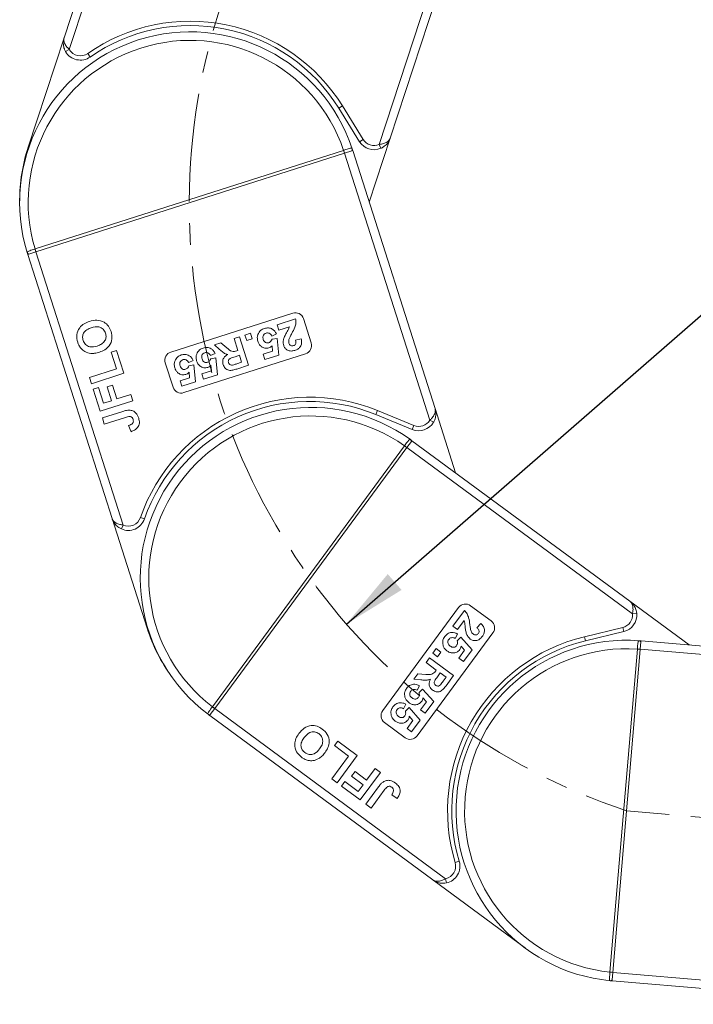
# Model space of a CAD drawing. Header units: millimetres. Extents: x 2623 to 3546, y -313 to 339.
# Tile 6 of 49: x 2927 to 3006, y -48 to 67. Entities that reach past the tile are written whole.
import ezdxf

# ---------------------------------------------------------------- set-up
doc = ezdxf.new("R2010")
doc.units = ezdxf.units.MM
doc.linetypes.add('CENTERX2', pattern=[20.32, 12.7, -2.54, 2.54, -2.54])
doc.styles.get("Standard").update_dxf_attribs({"font": '仿宋_GB2312.ttf', "width": 0.8})
doc.dimstyles.new('副本 ISO-35.1', dxfattribs={"dimtxt": 9, "dimasz": 7.5, "dimexe": 5, "dimexo": 0.625, "dimgap": 2.5, "dimtad": 1, "dimtxsty": 'Standard', "dimcen": 2.5, "dimadec": 0, "dimazin": 0, "dimtfac": 1, "dimtmove": 0, "dimatfit": 3, "dimfxl": 0, "dimarcsym": 0})

msp = doc.modelspace()

# ---------------------------------------------------------------- linework, layer by layer
at = {"color": 7, "linetype": 'Continuous', "lineweight": 15}
for p, q in [((2942.653, 95.784), (2932.508, 64.908)), ((2933.109, 63.534), (2943.603, 95.472)), ((2979.704, 83.61), (2969.45, 52.401)), ((2970.749, 53.151), (2980.654, 83.298)), ((2928.294, 52.083), (2932.508, 64.908)), ((2932.676, 63.284), (2933.109, 63.534)), ((2935.553, 62.644), (2935.267, 63.054)), ((2964.715, 56.645), (2965.14, 56.909)), ((2964.715, 56.645), (2967.149, 52.721)), ((2967.574, 52.985), (2965.14, 56.909)), ((2970.749, 53.151), (2968.277, 45.63)), ((2967.574, 52.985), (2967.149, 52.721)), ((2969.45, 52.401), (2969.65, 51.943)), ((2965.283, 51.707), (2929.091, 40.146)), ((2929.197, 39.812), (2965.389, 51.374)), ((2965.287, 51.709), (2965.283, 51.707)), ((2965.389, 51.374), (2965.283, 51.707)), ((2965.389, 51.374), (2965.392, 51.375)), ((2965.392, 51.375), (2966.231, 51.642)), ((2965.392, 51.375), (2975.389, 20.082)), ((2966.231, 51.642), (2966.345, 51.679)), ((2976.001, 21.452), (2966.345, 51.679)), ((2928.172, 39.731), (2928.242, 39.507)), ((2928.356, 39.543), (2928.242, 39.507)), ((2928.242, 39.507), (2938.132, 8.548)), ((2929.194, 39.811), (2928.356, 39.543)), ((2929.091, 40.146), (2929.086, 40.144)), ((2929.197, 39.812), (2929.091, 40.146)), ((2929.194, 39.811), (2929.197, 39.812)), ((2939.424, 7.787), (2929.194, 39.811)), ((2945.018, 28.069), (2959.306, 32.634)), ((2957.477, 31.262), (2959.657, 31.959)), ((2957.682, 30.621), (2957.477, 31.262)), ((2960.563, 31.986), (2961.476, 29.128)), ((2953.715, 30.061), (2954.357, 30.265)), ((2953.92, 29.419), (2953.715, 30.061)), ((2954.357, 30.265), (2954.561, 29.624)), ((2957.397, 30.186), (2956.864, 29.936)), ((2958.921, 31.017), (2957.682, 30.621)), ((2950.125, 28.914), (2950.874, 29.153)), ((2950.74, 28.383), (2950.125, 28.914)), ((2950.874, 29.153), (2951.59, 28.548)), ((2952.433, 29.651), (2953.074, 29.856)), ((2952.884, 28.24), (2952.433, 29.651)), ((2953.074, 29.856), (2954.139, 26.522)), ((2954.561, 29.624), (2953.92, 29.419)), ((2956.884, 29.565), (2957.469, 29.665)), ((2957.469, 29.665), (2957.673, 27.698)), ((2959.654, 29.461), (2960.315, 29.603)), ((2938.024, 28.056), (2938.659, 28.259)), ((2938.648, 26.102), (2938.024, 28.056)), ((2938.659, 28.259), (2939.517, 25.572)), ((2960.828, 27.871), (2946.539, 23.307)), ((2950.216, 27.892), (2949.683, 27.642)), ((2952.74, 28.195), (2952.884, 28.24)), ((2955.844, 27.82), (2956.954, 28.175)), ((2956.049, 27.179), (2955.844, 27.82)), ((2957.673, 27.698), (2956.049, 27.179)), ((2956.954, 28.175), (2956.895, 28.812)), ((2945.282, 23.955), (2944.369, 26.813)), ((2947.651, 27.072), (2947.119, 26.823)), ((2947.138, 26.452), (2947.723, 26.552)), ((2947.723, 26.552), (2947.928, 24.585)), ((2949.703, 27.271), (2950.288, 27.371)), ((2950.288, 27.371), (2950.492, 25.404)), ((2953.061, 27.685), (2952.545, 27.52)), ((2952.776, 26.699), (2953.321, 26.873)), ((2953.321, 26.873), (2953.061, 27.685)), ((2935.472, 25.088), (2938.648, 26.102)), ((2939.517, 25.572), (2935.707, 24.355)), ((2947.209, 25.061), (2947.149, 25.698)), ((2948.663, 25.526), (2949.773, 25.881)), ((2948.868, 24.885), (2948.663, 25.526)), ((2950.492, 25.404), (2948.868, 24.885)), ((2949.773, 25.881), (2949.714, 26.518)), ((2954.139, 26.522), (2952.74, 26.075)), ((2935.707, 24.355), (2935.472, 25.088)), ((2946.099, 24.707), (2947.209, 25.061)), ((2946.303, 24.066), (2946.099, 24.707)), ((2947.928, 24.585), (2946.303, 24.066)), ((2935.909, 23.72), (2936.544, 23.923)), ((2936.737, 21.131), (2935.909, 23.72)), ((2936.544, 23.923), (2937.137, 22.066)), ((2937.551, 23.975), (2938.186, 24.178)), ((2938.066, 22.363), (2937.551, 23.975)), ((2938.186, 24.178), (2938.701, 22.566)), ((2938.701, 22.566), (2940.313, 23.081)), ((2940.313, 23.081), (2940.547, 22.348)), ((2940.547, 22.348), (2936.737, 21.131)), ((2937.137, 22.066), (2938.066, 22.363)), ((2936.986, 20.349), (2939.388, 21.116)), ((2969.065, 20.743), (2969.254, 21.206)), ((2973.527, 19.455), (2969.254, 21.206)), ((2976.001, 21.452), (2978.41, 13.91)), ((2937.22, 19.616), (2936.986, 20.349)), ((2939.686, 20.404), (2937.22, 19.616)), ((2969.065, 20.743), (2973.337, 18.992)), ((2975.389, 20.082), (2975.819, 19.829)), ((2940.355, 18.734), (2940.073, 19.451)), ((2973.527, 19.455), (2973.337, 18.992)), ((2972.704, 16.871), (2973.226, 17.58)), ((2973.226, 17.58), (2973.297, 17.676)), ((2998.845, -1.145), (2973.297, 17.676)), ((2972.42, 17.076), (2949.886, -13.513)), ((2950.168, -13.721), (2972.702, 16.869)), ((2972.423, 17.08), (2972.42, 17.076)), ((2972.702, 16.869), (2972.42, 17.076)), ((2972.702, 16.869), (2972.704, 16.871)), ((2972.704, 16.871), (2999.152, -2.613)), ((2942.24, -4.312), (2938.132, 8.548)), ((2941.926, 8.501), (2941.454, 8.665)), ((2939.22, 7.331), (2939.424, 7.787)), ((2998.845, -1.145), (3005.786, -6.258)), ((2969.868, -13.954), (2978.765, -1.877)), ((2978.088, -4.062), (2979.445, -2.219)), ((2980.163, -1.665), (2982.579, -3.445)), ((2979.401, -3.414), (2978.63, -4.461)), ((2999.152, -2.613), (2999.65, -2.565)), ((2978.63, -4.461), (2978.088, -4.062)), ((2980.907, -4.244), (2981.36, -3.741)), ((2998.012, -4.213), (2993.525, -5.3)), ((2998.012, -4.213), (2998.13, -4.699)), ((2982.791, -4.843), (2973.894, -16.92)), ((2978.654, -4.981), (2978.369, -5.495)), ((2978.603, -5.784), (2979.018, -5.36)), ((2979.018, -5.36), (2980.337, -6.833)), ((2993.642, -5.786), (2993.525, -5.3)), ((2993.642, -5.786), (2998.13, -4.699)), ((2975.746, -7.241), (2976.145, -6.699)), ((2976.145, -6.699), (2976.687, -7.098)), ((2978.784, -7.807), (2979.475, -6.869)), ((2979.475, -6.869), (2979.054, -6.388)), ((2980.337, -6.833), (2979.326, -8.206)), ((2999.725, -6.751), (2996.517, -44.609)), ((2996.866, -44.638), (3000.074, -6.78)), ((2999.726, -6.746), (2999.725, -6.751)), ((3000.074, -6.78), (2999.725, -6.751)), ((3000.074, -6.78), (3000.075, -6.777)), ((3000.075, -6.777), (3000.149, -5.9)), ((3000.075, -6.777), (3032.807, -9.551)), ((3000.149, -5.9), (3000.159, -5.781)), ((3031.778, -8.46), (3000.159, -5.781)), ((2974.947, -8.325), (2975.346, -7.783)), ((2975.346, -7.783), (2978.164, -9.859)), ((2976.288, -7.64), (2975.746, -7.241)), ((2976.687, -7.098), (2976.288, -7.64)), ((2979.326, -8.206), (2978.784, -7.807)), ((2976.139, -9.203), (2974.947, -8.325)), ((2976.05, -9.324), (2976.139, -9.203)), ((2973.51, -10.275), (2973.977, -9.642)), ((2974.319, -10.345), (2973.51, -10.275)), ((2973.977, -9.642), (2974.911, -9.712)), ((2976.609, -9.549), (2976.288, -9.985)), ((2977.295, -10.054), (2976.609, -9.549)), ((2976.956, -10.515), (2977.295, -10.054)), ((2978.164, -9.859), (2977.293, -11.041)), ((2974.183, -11.05), (2973.898, -11.564)), ((2974.131, -11.853), (2974.546, -11.429)), ((2974.546, -11.429), (2975.866, -12.903)), ((2975.004, -12.938), (2974.582, -12.457)), ((2950.166, -13.723), (2949.644, -14.432)), ((2949.886, -13.513), (2949.883, -13.517)), ((2950.168, -13.721), (2949.886, -13.513)), ((2950.166, -13.723), (2950.168, -13.721)), ((2977.232, -33.663), (2950.166, -13.723)), ((2972.586, -13.217), (2972.301, -13.732)), ((2972.534, -14.021), (2972.95, -13.597)), ((2972.95, -13.597), (2974.269, -15.07)), ((2974.313, -13.876), (2975.004, -12.938)), ((2975.866, -12.903), (2974.855, -14.276)), ((2949.384, -14.388), (2949.573, -14.528)), ((2949.644, -14.432), (2949.573, -14.528)), ((2949.573, -14.528), (2975.739, -33.805)), ((2973.407, -15.106), (2972.986, -14.625)), ((2974.855, -14.276), (2974.313, -13.876)), ((2972.496, -17.132), (2970.08, -15.352)), ((2972.716, -16.044), (2973.407, -15.106)), ((2973.258, -16.443), (2972.716, -16.044)), ((2974.269, -15.07), (2973.258, -16.443)), ((2964.211, -18.067), (2964.607, -17.53)), ((2965.863, -19.284), (2964.211, -18.067)), ((2964.607, -17.53), (2966.877, -19.203)), ((2963.886, -21.967), (2965.863, -19.284)), ((2966.877, -19.203), (2964.505, -22.424)), ((2967.979, -22.117), (2968.983, -20.754)), ((2968.983, -20.754), (2969.602, -21.211)), ((2966.221, -21.65), (2966.617, -21.113)), ((2967.584, -22.654), (2966.221, -21.65)), ((2966.617, -21.113), (2967.979, -22.117)), ((2969.602, -21.211), (2967.23, -24.431)), ((2964.505, -22.424), (2963.886, -21.967)), ((2965.042, -22.819), (2965.437, -22.282)), ((2967.23, -24.431), (2965.042, -22.819)), ((2965.437, -22.282), (2967.006, -23.438)), ((2967.006, -23.438), (2967.584, -22.654)), ((2967.891, -24.918), (2969.386, -22.888)), ((2970.045, -23.29), (2968.51, -25.374)), ((2971.567, -24.25), (2970.917, -23.835)), ((2968.51, -25.374), (2967.891, -24.918)), ((2978.84, -31.618), (2978.361, -31.762)), ((2986.608, -41.812), (2975.739, -33.805)), ((2977.334, -34.152), (2977.232, -33.663)), ((2996.517, -44.609), (2996.517, -44.614)), ((2996.866, -44.638), (2996.517, -44.609)), ((2996.866, -44.642), (2996.792, -45.518)), ((2996.866, -44.642), (2996.866, -44.638)), ((3030.364, -47.48), (2996.866, -44.642)), ((2996.792, -45.518), (2996.781, -45.638)), ((2996.781, -45.638), (3029.165, -48.382))]:
    msp.add_line(p, q, dxfattribs=at)
at = {"color": 1, "linetype": 'CENTERX2', "lineweight": 13}
msp.add_line((3043.956, -29.593), (2998.47, -25.709), dxfattribs=at)
at = {"color": 7, "linetype": 'Continuous', "lineweight": 15, "flags": 128}
msp.add_lwpolyline([(2996.781, -45.638), (2996.701, -45.631), (2996.567, -45.619)], dxfattribs=at)
at = {"color": 1, "linetype": 'CENTERX2', "lineweight": 13}
msp.add_arc((3022.136, 45.407), 74.951, 107.93275, 251.59403, dxfattribs=at)
at = {"color": 7, "linetype": 'Continuous', "lineweight": 15}
for centre, radius, start, end in [((2947.294, 45.84), 21, 31.81071, 124.94081), ((2947.294, 45.84), 20.5, 31.81071, 124.94081), ((2947.293, 45.593), 20, 18.3896, 197.04253), ((2947.293, 45.593), 19, 18.77157, 196.66056), ((2934.408, 64.284), 1.5, 210.0004, 304.94081), ((2934.408, 64.284), 2, 210.0004, 304.94081), ((2947.294, 45.84), 20, 161.81071, 180.1167), ((2968.849, 53.776), 2, 211.81071, 293.62103), ((2968.849, 53.776), 1.5, 211.81071, 293.62103), ((2948.499, 46.254), 17.652, 16.86393, 18.0001), ((2965.99, 51.814), 0.295, 324.4658, 17.44287), ((2928.452, 39.822), 0.295, 197.98926, 250.96633), ((2945.901, 45.424), 17.624, 197.43079, 198.56877), ((2959.611, 31.681), 1, 17.71607, 107.71607), ((2960.524, 28.824), 1, 287.71607, 17.71607), ((2945.322, 27.117), 1, 107.71607, 197.71607), ((2946.235, 24.259), 1, 197.71607, 287.71607), ((2961.291, 1.774), 21, 67.71607, 160.84617), ((2961.291, 1.774), 20.5, 67.71607, 160.84617), ((2961.435, 1.574), 20, 54.29495, 232.94789), ((2961.435, 1.574), 19, 54.67693, 232.56591), ((2974.096, 20.843), 2, 247.71607, 329.52638), ((2974.096, 20.843), 1.5, 247.71607, 329.52638), ((2972.931, 17.578), 0.295, 0.37115, 53.34823), ((2962.024, 2.816), 17.652, 52.76929, 53.90546), ((2940.037, 9.157), 2, 245.90575, 340.84617), ((2940.037, 9.157), 1.5, 245.90575, 340.84617), ((2979.57, -2.471), 1, 53.62142, 143.62142), ((2981.986, -4.25), 1, 323.62142, 53.62142), ((2997.659, -2.755), 1.5, 283.62142, 5.43174), ((2997.659, -2.755), 2, 283.62142, 5.43174), ((2961.291, 1.774), 20, 197.71607, 216.02205), ((2998.47, -25.709), 21, 103.62142, 196.75152), ((2998.47, -25.709), 20, 85.8299, 264.48284), ((2999.898, -6.056), 0.295, 31.9061, 84.88317), ((2998.47, -25.709), 20.5, 103.62142, 196.75152), ((2998.47, -25.709), 19, 86.21188, 264.10086), ((2998.323, -24.342), 17.652, 84.30423, 85.44041), ((2960.407, 0.62), 17.624, 233.33615, 234.47413), ((2949.558, -14.149), 0.295, 233.89462, 286.87169), ((2970.673, -14.547), 1, 143.62142, 233.62142), ((2973.089, -16.327), 1, 233.62142, 323.62142), ((2976.925, -32.194), 1.5, 281.81111, 16.75152), ((2976.925, -32.194), 2, 281.81111, 16.75152), ((2998.093, -27.06), 17.624, 264.8711, 266.00907), ((2996.571, -45.322), 0.295, 265.42956, 318.40664)]:
    msp.add_arc(centre, radius, start, end, dxfattribs=at)
for points, knots in [([(2932.508, 64.908), (2932.507, 64.906), (2932.504, 64.895), (2932.492, 64.859), (2932.479, 64.815), (2932.415, 64.565), (2932.383, 64.158), (2932.491, 63.646), (2932.625, 63.384), (2932.676, 63.284)], [0, 0, 0, 0, 0.0050875, 0.0203691, 0.0708073, 0.0890863, 0.5003107, 0.809226, 1, 1, 1, 1]), ([(2932.508, 64.908), (2932.507, 64.907), (2932.507, 64.904), (2932.505, 64.899), (2932.502, 64.891), (2932.498, 64.877), (2932.492, 64.855), (2932.486, 64.829), (2932.478, 64.785), (2932.468, 64.705), (2932.47, 64.529), (2932.517, 64.351), (2932.632, 64.095), (2932.796, 63.84), (2933.014, 63.626), (2933.109, 63.534)], [0, 0, 0, 0, 0.00407592, 0.00531205, 0.01383251, 0.02349942, 0.03993848, 0.06795855, 0.08591422, 0.14718806, 0.25683422, 0.48471536, 0.52669744, 0.79537109, 1, 1, 1, 1]), ([(2969.45, 52.401), (2969.514, 52.409), (2969.646, 52.425), (2969.853, 52.469), (2970.068, 52.533), (2970.226, 52.604), (2970.411, 52.708), (2970.554, 52.824), (2970.66, 52.964), (2970.7, 53.034), (2970.719, 53.075), (2970.73, 53.099), (2970.738, 53.121), (2970.743, 53.134), (2970.746, 53.142), (2970.747, 53.148), (2970.748, 53.15), (2970.749, 53.151)], [0, 0, 0, 0, 0.1010295, 0.2049461, 0.3371683, 0.4742971, 0.5161999, 0.7436507, 0.8530899, 0.914248, 0.9321698, 0.9601369, 0.976545, 0.9861936, 0.994698, 0.9959318, 1, 1, 1, 1]), ([(2970.749, 53.151), (2970.748, 53.149), (2970.744, 53.138), (2970.732, 53.102), (2970.716, 53.06), (2970.62, 52.82), (2970.405, 52.474), (2970.013, 52.125), (2969.75, 51.993), (2969.65, 51.943)], [0, 0, 0, 0, 0.0050875, 0.0203691, 0.0708073, 0.0890863, 0.5003107, 0.809226, 1, 1, 1, 1]), ([(2966.272, 51.902), (2966.267, 51.913), (2966.252, 51.946), (2966.193, 51.966), (2966.057, 51.949), (2965.835, 51.886), (2965.565, 51.799), (2965.374, 51.737), (2965.287, 51.709)], [0, 0, 0, 0, 0.07361036, 0.22528134, 0.41271887, 0.61605406, 0.82678302, 1, 1, 1, 1]), ([(2966.345, 51.679), (2966.344, 51.68), (2966.323, 51.746), (2966.297, 51.826), (2966.276, 51.891), (2966.272, 51.902)], [0, 0, 0, 0, 0.0120871, 0.8246302, 1, 1, 1, 1]), ([(2929.086, 40.144), (2929.074, 40.14), (2928.956, 40.103), (2928.731, 40.033), (2928.453, 39.943), (2928.255, 39.864), (2928.164, 39.801), (2928.169, 39.751), (2928.172, 39.731)], [0, 0, 0, 0, 0.02348431, 0.23730728, 0.45109242, 0.66376851, 0.87055526, 1, 1, 1, 1]), ([(2928.172, 39.731), (2928.175, 39.72), (2928.195, 39.654), (2928.22, 39.574), (2928.241, 39.508), (2928.242, 39.507)], [0, 0, 0, 0, 0.1753698, 0.9879129, 1, 1, 1, 1]), ([(2934.099, 29.219), (2934.035, 29.511), (2933.908, 30.095), (2934.245, 30.898), (2934.825, 31.409), (2935.261, 31.575), (2935.479, 31.658)], [0, 0, 0, 0, 0.2798307, 0.5586691, 0.7790056, 1, 1, 1, 1]), ([(2935.479, 31.658), (2935.767, 31.729), (2936.341, 31.871), (2937.166, 31.645), (2937.744, 31.125), (2937.917, 30.694), (2938.003, 30.478)], [0, 0, 0, 0, 0.280551, 0.5594882, 0.779434, 1, 1, 1, 1]), ([(2959.657, 31.959), (2959.676, 31.79), (2959.714, 31.453), (2959.536, 30.867), (2959.332, 30.486), (2959.208, 30.253)], [0, 0, 0, 0, 0.2795508, 0.5593318, 1, 1, 1, 1]), ([(2935.695, 30.919), (2935.518, 30.854), (2935.166, 30.724), (2934.777, 30.346), (2934.632, 29.866), (2934.698, 29.576), (2934.731, 29.431)], [0, 0, 0, 0, 0.2810873, 0.5600131, 0.7796914, 1, 1, 1, 1]), ([(2937.369, 30.274), (2937.288, 30.447), (2937.125, 30.794), (2936.47, 31.108), (2935.989, 30.991), (2935.695, 30.919)], [0, 0, 0, 0, 0.2799912, 0.5597684, 1, 1, 1, 1]), ([(2936.392, 28.773), (2936.57, 28.839), (2936.924, 28.972), (2937.307, 29.357), (2937.462, 29.835), (2937.4, 30.127), (2937.369, 30.274)], [0, 0, 0, 0, 0.2810208, 0.5601162, 0.7799393, 1, 1, 1, 1]), ([(2938.003, 30.478), (2938.068, 30.188), (2938.197, 29.609), (2937.871, 28.809), (2937.3, 28.296), (2936.868, 28.131), (2936.651, 28.048)], [0, 0, 0, 0, 0.2799425, 0.558704, 0.7790449, 1, 1, 1, 1]), ([(2955.221, 29.33), (2955.187, 29.478), (2955.127, 29.743), (2955.198, 30.004), (2955.229, 30.119)], [0, 0, 0, 0, 0.55953408, 1, 1, 1, 1]), ([(2955.229, 30.119), (2955.324, 30.303), (2955.495, 30.634), (2955.836, 30.772), (2955.987, 30.833)], [0, 0, 0, 0, 0.55835314, 1, 1, 1, 1]), ([(2956.191, 30.286), (2956.113, 30.251), (2955.956, 30.18), (2955.823, 29.967), (2955.806, 29.744), (2955.84, 29.614), (2955.857, 29.549)], [0, 0, 0, 0, 0.2795727, 0.5586639, 0.7789233, 1, 1, 1, 1]), ([(2955.987, 30.833), (2956.145, 30.87), (2956.46, 30.942), (2956.901, 30.792), (2957.217, 30.519), (2957.337, 30.297), (2957.397, 30.186)], [0, 0, 0, 0, 0.2799484, 0.5590305, 0.7793307, 1, 1, 1, 1]), ([(2956.864, 29.936), (2956.827, 30.005), (2956.751, 30.142), (2956.569, 30.268), (2956.372, 30.324), (2956.252, 30.299), (2956.191, 30.286)], [0, 0, 0, 0, 0.2802995, 0.5599611, 0.7800424, 1, 1, 1, 1]), ([(2958.308, 29.775), (2958.375, 29.917), (2958.484, 30.152), (2958.668, 30.463), (2958.826, 30.726), (2958.889, 30.92), (2958.921, 31.017)], [0, 0, 0, 0, 0.3399849, 0.5601859, 0.7803799, 1, 1, 1, 1]), ([(2959.208, 30.253), (2959.138, 30.126), (2959.012, 29.898), (2958.913, 29.658), (2958.87, 29.552)], [0, 0, 0, 0, 0.5602349, 1, 1, 1, 1]), ([(2934.505, 28.464), (2934.409, 28.594), (2934.237, 28.827), (2934.141, 29.099), (2934.099, 29.219)], [0, 0, 0, 0, 0.55956445, 1, 1, 1, 1]), ([(2934.731, 29.431), (2934.81, 29.256), (2934.967, 28.908), (2935.617, 28.582), (2936.098, 28.7), (2936.392, 28.773)], [0, 0, 0, 0, 0.2802778, 0.5598769, 1, 1, 1, 1]), ([(2956.524, 28.555), (2956.366, 28.528), (2956.05, 28.472), (2955.636, 28.679), (2955.356, 28.981), (2955.266, 29.213), (2955.221, 29.33)], [0, 0, 0, 0, 0.2790069, 0.5586194, 0.7790735, 1, 1, 1, 1]), ([(2955.857, 29.549), (2955.885, 29.474), (2955.941, 29.325), (2956.111, 29.17), (2956.315, 29.117), (2956.438, 29.145), (2956.499, 29.16)], [0, 0, 0, 0, 0.28089762, 0.55946036, 0.77949703, 1, 1, 1, 1]), ([(2956.499, 29.16), (2956.549, 29.181), (2956.649, 29.223), (2956.79, 29.361), (2956.848, 29.488), (2956.884, 29.565)], [0, 0, 0, 0, 0.2799631, 0.5600652, 1, 1, 1, 1]), ([(2958.252, 28.835), (2958.219, 29.013), (2958.161, 29.333), (2958.263, 29.639), (2958.308, 29.775)], [0, 0, 0, 0, 0.558458, 1, 1, 1, 1]), ([(2958.87, 29.552), (2958.852, 29.472), (2958.821, 29.33), (2958.852, 29.188), (2958.866, 29.126)], [0, 0, 0, 0, 0.5601166, 1, 1, 1, 1]), ([(2958.866, 29.126), (2958.889, 29.064), (2958.936, 28.941), (2959.08, 28.816), (2959.25, 28.778), (2959.35, 28.802), (2959.401, 28.815)], [0, 0, 0, 0, 0.2806635, 0.5594614, 0.7793655, 1, 1, 1, 1]), ([(2959.401, 28.815), (2959.447, 28.833), (2959.538, 28.869), (2959.641, 28.979), (2959.713, 29.183), (2959.678, 29.346), (2959.654, 29.461)], [0, 0, 0, 0, 0.1872361, 0.3740839, 0.5606964, 1, 1, 1, 1]), ([(2960.315, 29.603), (2960.341, 29.443), (2960.393, 29.123), (2960.231, 28.682), (2959.919, 28.395), (2959.683, 28.302), (2959.565, 28.255)], [0, 0, 0, 0, 0.2807519, 0.5589701, 0.7792745, 1, 1, 1, 1]), ([(2935.629, 27.909), (2935.39, 27.957), (2934.963, 28.042), (2934.645, 28.335), (2934.505, 28.464)], [0, 0, 0, 0, 0.55995567, 1, 1, 1, 1]), ([(2936.651, 28.048), (2936.464, 27.994), (2936.129, 27.897), (2935.781, 27.905), (2935.629, 27.909)], [0, 0, 0, 0, 0.5601708, 1, 1, 1, 1]), ([(2945.484, 27.006), (2945.579, 27.19), (2945.749, 27.521), (2946.091, 27.659), (2946.242, 27.72)], [0, 0, 0, 0, 0.5583531, 1, 1, 1, 1]), ([(2946.242, 27.72), (2946.399, 27.756), (2946.714, 27.828), (2947.155, 27.679), (2947.471, 27.406), (2947.591, 27.184), (2947.651, 27.072)], [0, 0, 0, 0, 0.27994837, 0.55903053, 0.77933073, 1, 1, 1, 1]), ([(2948.04, 27.036), (2948.006, 27.184), (2947.946, 27.449), (2948.017, 27.71), (2948.048, 27.825)], [0, 0, 0, 0, 0.5595341, 1, 1, 1, 1]), ([(2948.048, 27.825), (2948.143, 28.009), (2948.314, 28.34), (2948.655, 28.478), (2948.806, 28.539)], [0, 0, 0, 0, 0.5583531, 1, 1, 1, 1]), ([(2949.01, 27.992), (2948.932, 27.957), (2948.775, 27.886), (2948.642, 27.673), (2948.625, 27.45), (2948.659, 27.32), (2948.676, 27.255)], [0, 0, 0, 0, 0.2795727, 0.5586639, 0.7789233, 1, 1, 1, 1]), ([(2948.806, 28.539), (2948.964, 28.576), (2949.279, 28.648), (2949.72, 28.498), (2950.036, 28.225), (2950.156, 28.003), (2950.216, 27.892)], [0, 0, 0, 0, 0.27994837, 0.55903053, 0.77933073, 1, 1, 1, 1]), ([(2949.683, 27.642), (2949.646, 27.711), (2949.571, 27.848), (2949.388, 27.974), (2949.191, 28.03), (2949.071, 28.005), (2949.01, 27.992)], [0, 0, 0, 0, 0.2802995, 0.5599611, 0.7800424, 1, 1, 1, 1]), ([(2951.695, 27.769), (2951.57, 27.809), (2951.364, 27.875), (2951.12, 28.05), (2950.926, 28.212), (2950.802, 28.326), (2950.74, 28.383)], [0, 0, 0, 0, 0.3395791, 0.5595909, 0.7797866, 1, 1, 1, 1]), ([(2951.151, 26.585), (2951.121, 26.717), (2951.061, 26.981), (2951.181, 27.355), (2951.417, 27.615), (2951.602, 27.718), (2951.695, 27.769)], [0, 0, 0, 0, 0.2799536, 0.5589329, 0.7791735, 1, 1, 1, 1]), ([(2951.59, 28.548), (2951.775, 28.384), (2952.032, 28.156), (2952.471, 28.105), (2952.65, 28.165), (2952.74, 28.195)], [0, 0, 0, 0, 0.56102154, 0.77929526, 1, 1, 1, 1]), ([(2956.895, 28.812), (2956.835, 28.749), (2956.728, 28.638), (2956.586, 28.581), (2956.524, 28.555)], [0, 0, 0, 0, 0.5598879, 1, 1, 1, 1]), ([(2959.565, 28.255), (2959.418, 28.218), (2959.124, 28.145), (2958.703, 28.258), (2958.392, 28.506), (2958.299, 28.725), (2958.252, 28.835)], [0, 0, 0, 0, 0.2805682, 0.5597501, 0.7797946, 1, 1, 1, 1]), ([(2945.475, 26.217), (2945.441, 26.365), (2945.381, 26.63), (2945.452, 26.891), (2945.484, 27.006)], [0, 0, 0, 0, 0.55953408, 1, 1, 1, 1]), ([(2946.446, 27.173), (2946.367, 27.138), (2946.21, 27.067), (2946.077, 26.853), (2946.06, 26.63), (2946.094, 26.501), (2946.112, 26.436)], [0, 0, 0, 0, 0.27957274, 0.55866387, 0.77892333, 1, 1, 1, 1]), ([(2947.119, 26.823), (2947.081, 26.891), (2947.006, 27.029), (2946.823, 27.155), (2946.627, 27.211), (2946.506, 27.186), (2946.446, 27.173)], [0, 0, 0, 0, 0.2802995, 0.5599611, 0.7800424, 1, 1, 1, 1]), ([(2949.343, 26.261), (2949.185, 26.234), (2948.869, 26.178), (2948.455, 26.385), (2948.175, 26.687), (2948.085, 26.919), (2948.04, 27.036)], [0, 0, 0, 0, 0.2790069, 0.5586194, 0.7790735, 1, 1, 1, 1]), ([(2948.676, 27.255), (2948.704, 27.18), (2948.76, 27.031), (2948.93, 26.876), (2949.135, 26.823), (2949.257, 26.851), (2949.318, 26.866)], [0, 0, 0, 0, 0.2808976, 0.5594604, 0.779497, 1, 1, 1, 1]), ([(2949.318, 26.866), (2949.368, 26.887), (2949.468, 26.929), (2949.609, 27.067), (2949.667, 27.194), (2949.703, 27.271)], [0, 0, 0, 0, 0.2799631, 0.5600652, 1, 1, 1, 1]), ([(2952.74, 26.075), (2952.588, 26.029), (2952.285, 25.937), (2951.873, 25.894), (2951.574, 26.018), (2951.319, 26.217), (2951.218, 26.438), (2951.151, 26.585)], [0, 0, 0, 0, 0.2511432, 0.5005272, 0.6257353, 0.7510496, 1, 1, 1, 1]), ([(2952.545, 27.52), (2952.354, 27.466), (2952.116, 27.399), (2951.864, 27.237), (2951.778, 27.113), (2951.748, 26.964), (2951.771, 26.868), (2951.783, 26.819)], [0, 0, 0, 0, 0.5009624, 0.6257853, 0.7504363, 0.8750317, 1, 1, 1, 1]), ([(2951.783, 26.819), (2951.805, 26.766), (2951.849, 26.661), (2952.023, 26.534), (2952.172, 26.542), (2952.263, 26.546)], [0, 0, 0, 0, 0.2811289, 0.561183, 1, 1, 1, 1]), ([(2952.263, 26.546), (2952.359, 26.573), (2952.531, 26.62), (2952.701, 26.674), (2952.776, 26.699)], [0, 0, 0, 0, 0.5599213, 1, 1, 1, 1]), ([(2946.778, 25.442), (2946.62, 25.414), (2946.304, 25.359), (2945.891, 25.566), (2945.611, 25.867), (2945.52, 26.1), (2945.475, 26.217)], [0, 0, 0, 0, 0.27900691, 0.55861939, 0.77907354, 1, 1, 1, 1]), ([(2946.112, 26.436), (2946.14, 26.361), (2946.196, 26.212), (2946.366, 26.056), (2946.57, 26.003), (2946.692, 26.032), (2946.753, 26.047)], [0, 0, 0, 0, 0.2808976, 0.5594604, 0.779497, 1, 1, 1, 1]), ([(2946.753, 26.047), (2946.803, 26.068), (2946.903, 26.11), (2947.044, 26.248), (2947.103, 26.375), (2947.138, 26.452)], [0, 0, 0, 0, 0.2799631, 0.5600652, 1, 1, 1, 1]), ([(2947.149, 25.698), (2947.09, 25.636), (2946.983, 25.525), (2946.841, 25.467), (2946.778, 25.442)], [0, 0, 0, 0, 0.55988791, 1, 1, 1, 1]), ([(2949.714, 26.518), (2949.654, 26.455), (2949.547, 26.344), (2949.405, 26.287), (2949.343, 26.261)], [0, 0, 0, 0, 0.55988791, 1, 1, 1, 1]), ([(2939.388, 21.116), (2939.526, 21.159), (2939.771, 21.236), (2940.027, 21.256), (2940.139, 21.265)], [0, 0, 0, 0, 0.5602943, 1, 1, 1, 1]), ([(2940.139, 21.265), (2940.285, 21.245), (2940.577, 21.207), (2941.018, 20.885), (2941.162, 20.532), (2941.25, 20.316)], [0, 0, 0, 0, 0.2801216, 0.5603549, 1, 1, 1, 1]), ([(2975.389, 20.082), (2975.436, 20.127), (2975.533, 20.216), (2975.676, 20.374), (2975.812, 20.552), (2975.898, 20.702), (2975.987, 20.895), (2976.035, 21.072), (2976.039, 21.248), (2976.03, 21.328), (2976.022, 21.373), (2976.016, 21.398), (2976.01, 21.42), (2976.006, 21.435), (2976.004, 21.442), (2976.002, 21.448), (2976.001, 21.45), (2976.001, 21.452)], [0, 0, 0, 0, 0.1010295, 0.2049461, 0.3371683, 0.4742971, 0.5161999, 0.7436507, 0.8530899, 0.914248, 0.9321698, 0.9601369, 0.976545, 0.9861936, 0.994698, 0.9959318, 1, 1, 1, 1]), ([(2976.001, 21.452), (2976.002, 21.449), (2976.005, 21.439), (2976.016, 21.402), (2976.028, 21.359), (2976.091, 21.108), (2976.12, 20.701), (2976.007, 20.189), (2975.871, 19.928), (2975.819, 19.829)], [0, 0, 0, 0, 0.0050875, 0.0203691, 0.0708073, 0.0890863, 0.5003107, 0.809226, 1, 1, 1, 1]), ([(2940.599, 20.161), (2940.565, 20.247), (2940.514, 20.377), (2940.361, 20.49), (2940.085, 20.534), (2939.864, 20.462), (2939.686, 20.404)], [0, 0, 0, 0, 0.2493961, 0.3744258, 0.4994543, 1, 1, 1, 1]), ([(2940.073, 19.451), (2940.163, 19.484), (2940.325, 19.544), (2940.457, 19.653), (2940.515, 19.701)], [0, 0, 0, 0, 0.561018, 1, 1, 1, 1]), ([(2941.25, 20.316), (2941.295, 20.126), (2941.386, 19.747), (2941.176, 19.213), (2940.782, 18.895), (2940.498, 18.787), (2940.355, 18.734)], [0, 0, 0, 0, 0.2802457, 0.5584161, 0.7788266, 1, 1, 1, 1]), ([(2940.515, 19.701), (2940.542, 19.738), (2940.596, 19.812), (2940.641, 19.974), (2940.615, 20.09), (2940.599, 20.161)], [0, 0, 0, 0, 0.2806722, 0.5608436, 1, 1, 1, 1]), ([(2973.107, 17.815), (2973.097, 17.821), (2973.066, 17.838), (2973.006, 17.82), (2972.906, 17.726), (2972.763, 17.545), (2972.595, 17.317), (2972.477, 17.154), (2972.423, 17.08)], [0, 0, 0, 0, 0.0736104, 0.2252813, 0.4127189, 0.6160541, 0.826783, 1, 1, 1, 1]), ([(2973.297, 17.676), (2973.296, 17.677), (2973.241, 17.718), (2973.172, 17.768), (2973.117, 17.808), (2973.107, 17.815)], [0, 0, 0, 0, 0.0120871, 0.8246302, 1, 1, 1, 1]), ([(2938.132, 8.548), (2938.132, 8.547), (2938.133, 8.544), (2938.135, 8.539), (2938.137, 8.531), (2938.142, 8.517), (2938.15, 8.496), (2938.16, 8.472), (2938.18, 8.431), (2938.219, 8.36), (2938.323, 8.219), (2938.466, 8.102), (2938.709, 7.962), (2938.992, 7.852), (2939.294, 7.807), (2939.424, 7.787)], [0, 0, 0, 0, 0.00407592, 0.00531205, 0.01383251, 0.02349942, 0.03993848, 0.06795855, 0.08591422, 0.14718806, 0.25683422, 0.48471536, 0.52669744, 0.79537109, 1, 1, 1, 1]), ([(2938.132, 8.548), (2938.132, 8.546), (2938.136, 8.535), (2938.148, 8.499), (2938.163, 8.456), (2938.257, 8.216), (2938.47, 7.868), (2938.858, 7.516), (2939.12, 7.382), (2939.22, 7.331)], [0, 0, 0, 0, 0.00508751, 0.02036912, 0.07080725, 0.08908627, 0.50031067, 0.809226, 1, 1, 1, 1]), ([(2998.845, -1.145), (2998.847, -1.146), (2998.856, -1.153), (2998.887, -1.176), (2998.922, -1.204), (2999.12, -1.37), (2999.382, -1.683), (2999.591, -2.163), (2999.634, -2.454), (2999.65, -2.565)], [0, 0, 0, 0, 0.0050875, 0.0203691, 0.0708073, 0.0890863, 0.5003107, 0.809226, 1, 1, 1, 1]), ([(2999.152, -2.613), (2999.165, -2.549), (2999.191, -2.419), (2999.215, -2.208), (2999.22, -1.984), (2999.202, -1.812), (2999.161, -1.604), (2999.096, -1.432), (2998.996, -1.287), (2998.941, -1.228), (2998.908, -1.196), (2998.889, -1.179), (2998.871, -1.164), (2998.86, -1.155), (2998.853, -1.15), (2998.848, -1.147), (2998.847, -1.146), (2998.845, -1.145)], [0, 0, 0, 0, 0.10102949, 0.20494614, 0.33716829, 0.47429709, 0.5161999, 0.74365074, 0.85308987, 0.91424801, 0.93216977, 0.96013693, 0.97654495, 0.98619361, 0.99469798, 0.99593178, 1, 1, 1, 1]), ([(2979.445, -2.219), (2979.559, -2.344), (2979.788, -2.595), (2979.987, -3.174), (2980.046, -3.602), (2980.081, -3.864)], [0, 0, 0, 0, 0.2795508, 0.5593318, 1, 1, 1, 1]), ([(2979.634, -4.779), (2979.604, -4.624), (2979.555, -4.37), (2979.521, -4.01), (2979.496, -3.705), (2979.432, -3.511), (2979.401, -3.414)], [0, 0, 0, 0, 0.3399849, 0.5601859, 0.7803799, 1, 1, 1, 1]), ([(2980.081, -3.864), (2980.099, -4.008), (2980.131, -4.266), (2980.192, -4.519), (2980.219, -4.63)], [0, 0, 0, 0, 0.56023494, 1, 1, 1, 1]), ([(2981.081, -4.915), (2981.108, -4.874), (2981.161, -4.792), (2981.179, -4.642), (2981.118, -4.434), (2980.994, -4.322), (2980.907, -4.244)], [0, 0, 0, 0, 0.1872361, 0.3740839, 0.5606964, 1, 1, 1, 1]), ([(2981.36, -3.741), (2981.475, -3.856), (2981.704, -4.084), (2981.832, -4.537), (2981.748, -4.952), (2981.611, -5.166), (2981.543, -5.273)], [0, 0, 0, 0, 0.28075187, 0.55897015, 0.77927452, 1, 1, 1, 1]), ([(2976.938, -6.306), (2976.906, -6.1), (2976.85, -5.733), (2977.046, -5.42), (2977.133, -5.282)], [0, 0, 0, 0, 0.5583531, 1, 1, 1, 1]), ([(2977.133, -5.282), (2977.239, -5.161), (2977.452, -4.918), (2977.897, -4.78), (2978.313, -4.816), (2978.54, -4.926), (2978.654, -4.981)], [0, 0, 0, 0, 0.2799484, 0.5590305, 0.7793307, 1, 1, 1, 1]), ([(2977.619, -5.606), (2977.576, -5.681), (2977.49, -5.83), (2977.508, -6.081), (2977.624, -6.272), (2977.729, -6.357), (2977.781, -6.399)], [0, 0, 0, 0, 0.2795727, 0.5586639, 0.7789233, 1, 1, 1, 1]), ([(2978.369, -5.495), (2978.299, -5.462), (2978.157, -5.394), (2977.935, -5.399), (2977.743, -5.469), (2977.66, -5.56), (2977.619, -5.606)], [0, 0, 0, 0, 0.2802995, 0.5599611, 0.7800424, 1, 1, 1, 1]), ([(2980.139, -5.573), (2980.008, -5.447), (2979.773, -5.223), (2979.676, -4.915), (2979.634, -4.779)], [0, 0, 0, 0, 0.558458, 1, 1, 1, 1]), ([(2981.543, -5.273), (2981.445, -5.389), (2981.25, -5.621), (2980.843, -5.776), (2980.445, -5.758), (2980.241, -5.634), (2980.139, -5.573)], [0, 0, 0, 0, 0.2805682, 0.5597501, 0.7797946, 1, 1, 1, 1]), ([(2980.219, -4.63), (2980.251, -4.705), (2980.309, -4.838), (2980.418, -4.935), (2980.465, -4.977)], [0, 0, 0, 0, 0.5601166, 1, 1, 1, 1]), ([(2980.465, -4.977), (2980.521, -5.013), (2980.631, -5.085), (2980.821, -5.103), (2980.981, -5.034), (2981.048, -4.955), (2981.081, -4.915)], [0, 0, 0, 0, 0.2806635, 0.5594614, 0.7793655, 1, 1, 1, 1]), ([(2999.925, -5.762), (2999.913, -5.763), (2999.877, -5.764), (2999.836, -5.811), (2999.799, -5.944), (2999.772, -6.172), (2999.749, -6.454), (2999.733, -6.655), (2999.726, -6.746)], [0, 0, 0, 0, 0.0736104, 0.2252813, 0.4127189, 0.6160541, 0.826783, 1, 1, 1, 1]), ([(3000.159, -5.781), (3000.158, -5.781), (3000.089, -5.775), (3000.005, -5.768), (2999.937, -5.763), (2999.925, -5.762)], [0, 0, 0, 0, 0.0120871, 0.8246302, 1, 1, 1, 1]), ([(2977.393, -6.95), (2977.279, -6.85), (2977.075, -6.67), (2976.98, -6.417), (2976.938, -6.306)], [0, 0, 0, 0, 0.55953408, 1, 1, 1, 1]), ([(2978.903, -6.813), (2978.791, -6.928), (2978.568, -7.158), (2978.112, -7.233), (2977.708, -7.153), (2977.498, -7.018), (2977.393, -6.95)], [0, 0, 0, 0, 0.27900691, 0.55861939, 0.77907354, 1, 1, 1, 1]), ([(2977.781, -6.399), (2977.847, -6.443), (2977.98, -6.531), (2978.209, -6.557), (2978.405, -6.48), (2978.487, -6.385), (2978.529, -6.338)], [0, 0, 0, 0, 0.2808976, 0.5594604, 0.779497, 1, 1, 1, 1]), ([(2978.529, -6.338), (2978.557, -6.292), (2978.613, -6.199), (2978.646, -6.004), (2978.619, -5.867), (2978.603, -5.784)], [0, 0, 0, 0, 0.2799631, 0.5600652, 1, 1, 1, 1]), ([(2979.054, -6.388), (2979.042, -6.473), (2979.02, -6.626), (2978.939, -6.756), (2978.903, -6.813)], [0, 0, 0, 0, 0.5598879, 1, 1, 1, 1]), ([(2975.453, -10.282), (2975.328, -10.323), (2975.123, -10.39), (2974.822, -10.392), (2974.571, -10.374), (2974.403, -10.355), (2974.319, -10.345)], [0, 0, 0, 0, 0.3395791, 0.5595909, 0.7797866, 1, 1, 1, 1]), ([(2974.911, -9.712), (2975.157, -9.737), (2975.499, -9.771), (2975.884, -9.554), (2975.995, -9.401), (2976.05, -9.324)], [0, 0, 0, 0, 0.5610215, 0.7792953, 1, 1, 1, 1]), ([(2975.707, -11.559), (2975.605, -11.47), (2975.402, -11.291), (2975.279, -10.919), (2975.318, -10.57), (2975.408, -10.378), (2975.453, -10.282)], [0, 0, 0, 0, 0.27995365, 0.55893293, 0.77917352, 1, 1, 1, 1]), ([(2976.288, -9.985), (2976.165, -10.141), (2976.011, -10.335), (2975.902, -10.613), (2975.905, -10.764), (2975.968, -10.903), (2976.044, -10.967), (2976.081, -10.999)], [0, 0, 0, 0, 0.5009624, 0.6257853, 0.7504363, 0.8750317, 1, 1, 1, 1]), ([(2972.467, -12.375), (2972.435, -12.17), (2972.379, -11.802), (2972.575, -11.49), (2972.661, -11.352)], [0, 0, 0, 0, 0.5583531, 1, 1, 1, 1]), ([(2972.661, -11.352), (2972.768, -11.23), (2972.981, -10.987), (2973.425, -10.85), (2973.842, -10.885), (2974.069, -10.995), (2974.183, -11.05)], [0, 0, 0, 0, 0.27994837, 0.55903053, 0.77933073, 1, 1, 1, 1]), ([(2973.898, -11.564), (2973.827, -11.531), (2973.686, -11.464), (2973.464, -11.469), (2973.272, -11.539), (2973.189, -11.63), (2973.148, -11.675)], [0, 0, 0, 0, 0.2802995, 0.5599611, 0.7800424, 1, 1, 1, 1]), ([(2977.293, -11.041), (2977.197, -11.168), (2977.005, -11.42), (2976.697, -11.696), (2976.382, -11.771), (2976.059, -11.759), (2975.847, -11.639), (2975.707, -11.559)], [0, 0, 0, 0, 0.2511432, 0.5005272, 0.6257353, 0.7510496, 1, 1, 1, 1]), ([(2976.081, -10.999), (2976.13, -11.029), (2976.227, -11.089), (2976.443, -11.09), (2976.559, -10.996), (2976.63, -10.939)], [0, 0, 0, 0, 0.2811289, 0.561183, 1, 1, 1, 1]), ([(2976.63, -10.939), (2976.692, -10.861), (2976.804, -10.722), (2976.91, -10.578), (2976.956, -10.515)], [0, 0, 0, 0, 0.5599213, 1, 1, 1, 1]), ([(2972.922, -13.019), (2972.808, -12.919), (2972.604, -12.74), (2972.508, -12.487), (2972.467, -12.375)], [0, 0, 0, 0, 0.55953408, 1, 1, 1, 1]), ([(2973.148, -11.675), (2973.105, -11.75), (2973.019, -11.899), (2973.036, -12.15), (2973.153, -12.341), (2973.257, -12.426), (2973.31, -12.468)], [0, 0, 0, 0, 0.27957274, 0.55866387, 0.77892333, 1, 1, 1, 1]), ([(2973.31, -12.468), (2973.376, -12.513), (2973.509, -12.601), (2973.738, -12.627), (2973.934, -12.55), (2974.016, -12.455), (2974.057, -12.407)], [0, 0, 0, 0, 0.28089762, 0.55946036, 0.77949703, 1, 1, 1, 1]), ([(2974.057, -12.407), (2974.086, -12.361), (2974.142, -12.268), (2974.175, -12.073), (2974.148, -11.937), (2974.131, -11.853)], [0, 0, 0, 0, 0.2799631, 0.5600652, 1, 1, 1, 1]), ([(2974.582, -12.457), (2974.57, -12.542), (2974.549, -12.695), (2974.468, -12.825), (2974.432, -12.882)], [0, 0, 0, 0, 0.5598879, 1, 1, 1, 1]), ([(2949.883, -13.517), (2949.875, -13.527), (2949.801, -13.626), (2949.66, -13.815), (2949.488, -14.051), (2949.374, -14.231), (2949.337, -14.335), (2949.371, -14.373), (2949.384, -14.388)], [0, 0, 0, 0, 0.02348431, 0.23730728, 0.45109242, 0.66376851, 0.87055526, 1, 1, 1, 1]), ([(2970.87, -14.543), (2970.838, -14.337), (2970.782, -13.97), (2970.978, -13.657), (2971.064, -13.519)], [0, 0, 0, 0, 0.5583531, 1, 1, 1, 1]), ([(2971.064, -13.519), (2971.171, -13.398), (2971.384, -13.154), (2971.829, -13.017), (2972.245, -13.053), (2972.472, -13.162), (2972.586, -13.217)], [0, 0, 0, 0, 0.2799484, 0.5590305, 0.7793307, 1, 1, 1, 1]), ([(2971.551, -13.843), (2971.508, -13.918), (2971.422, -14.067), (2971.44, -14.318), (2971.556, -14.509), (2971.661, -14.594), (2971.713, -14.636)], [0, 0, 0, 0, 0.27957274, 0.55866387, 0.77892333, 1, 1, 1, 1]), ([(2972.301, -13.732), (2972.23, -13.698), (2972.089, -13.631), (2971.867, -13.636), (2971.675, -13.706), (2971.592, -13.797), (2971.551, -13.843)], [0, 0, 0, 0, 0.2802995, 0.5599611, 0.7800424, 1, 1, 1, 1]), ([(2974.432, -12.882), (2974.32, -12.997), (2974.097, -13.227), (2973.64, -13.302), (2973.237, -13.223), (2973.027, -13.087), (2972.922, -13.019)], [0, 0, 0, 0, 0.2790069, 0.5586194, 0.7790735, 1, 1, 1, 1]), ([(2949.384, -14.388), (2949.394, -14.395), (2949.448, -14.436), (2949.516, -14.487), (2949.572, -14.528), (2949.573, -14.528)], [0, 0, 0, 0, 0.1753698, 0.9879129, 1, 1, 1, 1]), ([(2971.325, -15.187), (2971.211, -15.086), (2971.007, -14.907), (2970.912, -14.654), (2970.87, -14.543)], [0, 0, 0, 0, 0.55953408, 1, 1, 1, 1]), ([(2971.713, -14.636), (2971.779, -14.68), (2971.912, -14.768), (2972.141, -14.794), (2972.337, -14.717), (2972.419, -14.622), (2972.461, -14.575)], [0, 0, 0, 0, 0.2808976, 0.5594604, 0.779497, 1, 1, 1, 1]), ([(2972.461, -14.575), (2972.489, -14.529), (2972.545, -14.436), (2972.578, -14.241), (2972.551, -14.104), (2972.534, -14.021)], [0, 0, 0, 0, 0.2799631, 0.5600652, 1, 1, 1, 1]), ([(2972.986, -14.625), (2972.974, -14.71), (2972.952, -14.863), (2972.871, -14.993), (2972.835, -15.05)], [0, 0, 0, 0, 0.5598879, 1, 1, 1, 1]), ([(2960.038, -16.642), (2960.229, -16.415), (2960.611, -15.964), (2961.411, -15.663), (2962.185, -15.745), (2962.578, -15.993), (2962.774, -16.117)], [0, 0, 0, 0, 0.280551, 0.5594882, 0.779434, 1, 1, 1, 1]), ([(2962.774, -16.117), (2962.997, -16.314), (2963.44, -16.707), (2963.646, -17.546), (2963.485, -18.297), (2963.231, -18.684), (2963.104, -18.878)], [0, 0, 0, 0, 0.2799425, 0.558704, 0.7790449, 1, 1, 1, 1]), ([(2972.835, -15.05), (2972.723, -15.165), (2972.5, -15.395), (2972.044, -15.47), (2971.64, -15.39), (2971.43, -15.255), (2971.325, -15.187)], [0, 0, 0, 0, 0.2790069, 0.5586194, 0.7790735, 1, 1, 1, 1]), ([(2960.35, -19.427), (2960.127, -19.227), (2959.682, -18.829), (2959.484, -17.98), (2959.654, -17.226), (2959.91, -16.837), (2960.038, -16.642)], [0, 0, 0, 0, 0.2798307, 0.5586691, 0.7790056, 1, 1, 1, 1]), ([(2960.646, -17.114), (2960.541, -17.27), (2960.331, -17.582), (2960.238, -18.116), (2960.402, -18.59), (2960.626, -18.786), (2960.738, -18.884)], [0, 0, 0, 0, 0.2810873, 0.5600131, 0.7796914, 1, 1, 1, 1]), ([(2962.38, -16.655), (2962.213, -16.562), (2961.877, -16.376), (2961.163, -16.506), (2960.842, -16.883), (2960.646, -17.114)], [0, 0, 0, 0, 0.2799912, 0.5597684, 1, 1, 1, 1]), ([(2962.469, -18.443), (2962.574, -18.285), (2962.783, -17.97), (2962.867, -17.433), (2962.713, -16.955), (2962.491, -16.755), (2962.38, -16.655)], [0, 0, 0, 0, 0.2810208, 0.5601162, 0.7799393, 1, 1, 1, 1]), ([(2960.738, -18.884), (2960.904, -18.979), (2961.236, -19.169), (2961.953, -19.052), (2962.273, -18.674), (2962.469, -18.443)], [0, 0, 0, 0, 0.2802778, 0.5598769, 1, 1, 1, 1]), ([(2961.122, -19.8), (2960.968, -19.751), (2960.692, -19.663), (2960.455, -19.499), (2960.35, -19.427)], [0, 0, 0, 0, 0.5595644, 1, 1, 1, 1]), ([(2962.357, -19.59), (2962.136, -19.692), (2961.74, -19.872), (2961.311, -19.822), (2961.122, -19.8)], [0, 0, 0, 0, 0.5599557, 1, 1, 1, 1]), ([(2963.104, -18.878), (2962.984, -19.032), (2962.77, -19.306), (2962.483, -19.504), (2962.357, -19.59)], [0, 0, 0, 0, 0.5601708, 1, 1, 1, 1]), ([(2969.386, -22.888), (2969.472, -22.772), (2969.626, -22.566), (2969.821, -22.4), (2969.907, -22.327)], [0, 0, 0, 0, 0.5602943, 1, 1, 1, 1]), ([(2969.907, -22.327), (2970.037, -22.257), (2970.296, -22.117), (2970.842, -22.12), (2971.165, -22.321), (2971.363, -22.444)], [0, 0, 0, 0, 0.2801216, 0.5603549, 1, 1, 1, 1]), ([(2970.928, -22.951), (2970.849, -22.901), (2970.731, -22.826), (2970.542, -22.824), (2970.292, -22.95), (2970.155, -23.139), (2970.045, -23.29)], [0, 0, 0, 0, 0.2493961, 0.3744258, 0.4994543, 1, 1, 1, 1]), ([(2971.129, -23.373), (2971.129, -23.327), (2971.13, -23.235), (2971.071, -23.078), (2970.982, -22.999), (2970.928, -22.951)], [0, 0, 0, 0, 0.2806722, 0.5608436, 1, 1, 1, 1]), ([(2971.363, -22.444), (2971.511, -22.571), (2971.807, -22.825), (2971.95, -23.381), (2971.818, -23.869), (2971.651, -24.123), (2971.567, -24.25)], [0, 0, 0, 0, 0.2802457, 0.5584161, 0.7788266, 1, 1, 1, 1]), ([(2970.917, -23.835), (2970.971, -23.755), (2971.067, -23.612), (2971.11, -23.446), (2971.129, -23.373)], [0, 0, 0, 0, 0.561018, 1, 1, 1, 1]), ([(2975.739, -33.805), (2975.74, -33.806), (2975.742, -33.807), (2975.747, -33.81), (2975.753, -33.815), (2975.765, -33.823), (2975.784, -33.836), (2975.807, -33.85), (2975.847, -33.872), (2975.92, -33.906), (2976.087, -33.959), (2976.271, -33.97), (2976.55, -33.94), (2976.844, -33.864), (2977.115, -33.723), (2977.232, -33.663)], [0, 0, 0, 0, 0.00407592, 0.00531205, 0.01383251, 0.02349942, 0.03993848, 0.06795855, 0.08591422, 0.14718806, 0.25683422, 0.48471536, 0.52669744, 0.79537109, 1, 1, 1, 1]), ([(2975.739, -33.805), (2975.741, -33.806), (2975.75, -33.813), (2975.781, -33.835), (2975.818, -33.86), (2976.036, -34), (2976.412, -34.157), (2976.933, -34.215), (2977.224, -34.169), (2977.334, -34.152)], [0, 0, 0, 0, 0.0050875, 0.0203691, 0.0708073, 0.0890863, 0.5003107, 0.809226, 1, 1, 1, 1]), ([(2996.517, -44.614), (2996.516, -44.626), (2996.505, -44.75), (2996.483, -44.985), (2996.459, -45.275), (2996.457, -45.489), (2996.48, -45.597), (2996.529, -45.611), (2996.547, -45.617)], [0, 0, 0, 0, 0.0234843, 0.2373073, 0.4510924, 0.6637685, 0.8705553, 1, 1, 1, 1]), ([(2996.547, -45.617), (2996.559, -45.618), (2996.627, -45.624), (2996.712, -45.632), (2996.78, -45.638), (2996.781, -45.638)], [0, 0, 0, 0, 0.17536982, 0.98791285, 1, 1, 1, 1])]:
    msp.add_open_spline(points, degree=3, knots=knots, dxfattribs=at)

# ---------------------------------------------------------------- leaders
at = {"color": 5, "lineweight": 9}
msp.add_leader([(2965.609, -3.811), (3022.136, 45.407), (3050.38, 45.407)], dimstyle='副本 ISO-35.1', override={"dimgap": 2.5, "dimtad": 0}, dxfattribs=at)

doc.saveas('drawing.dxf')
